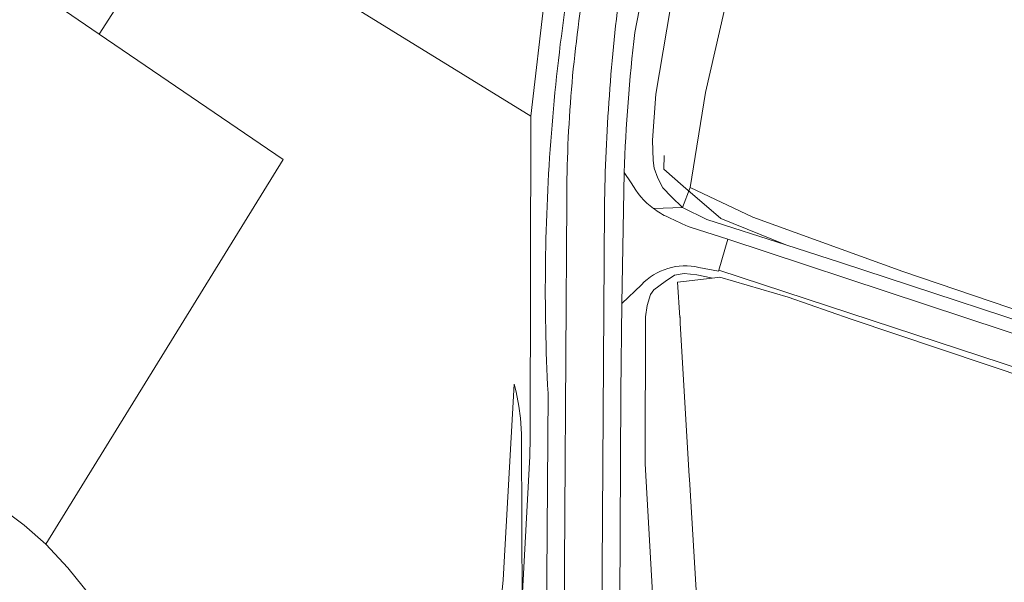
# Model space of a CAD drawing. Extents: x 184422 to 188298, y 343471 to 350189.
# Tile 235 of 256: x 185886 to 185964, y 348178 to 348223. Entities that reach past the tile are written whole.
import ezdxf

# ---------------------------------------------------------------- set-up
doc = ezdxf.new("R2010")
doc.units = 0
for name, color, linetype, lineweight in [('B-WA-GR-BEPLANTING_CULTUUR_HEESTERS-GV', 252, 'Continuous', 18), ('B-WA-GR-GRAS-GV', 252, 'Continuous', 13), ('B-WA-GW-TALUD_KRUIN-G', 252, 'Continuous', 18), ('B-WA-IE-TERREINAFSCHEIDING_KUNSTMATIG_HEKWERK-G', 252, 'IE-TERREINAFSCHEIDING-KUNSTMATIG', 18), ('B-WA-OG-TERREIN_ERF-GV', 252, 'Continuous', 18), ('B-WA-OG-WATER_SLOOT-GV', 252, 'Continuous', 18), ('B-WA-OG-WEG-GV', 252, 'Continuous', 18), ('B-WA-VH-VERHARDING_ASFALT-GV', 252, 'Continuous', 18), ('B-WA-VH-VERHARDING_HALFVERHARDING_GRIND-GV', 252, 'Continuous', 18), ('B-WA-VH-VERHARDING_STRAATBAKSTEEN-GV', 252, 'Continuous', 18)]:
    doc.layers.add(name, color=color, linetype=linetype, lineweight=lineweight)
doc.linetypes.add('IE-TERREINAFSCHEIDING-KUNSTMATIG', pattern='A,4,[82,NLCS.SHX,S=0.75,R=90,X=0,Y=0],4,-2', length=10)

msp = doc.modelspace()

# ---------------------------------------------------------------- linework, layer by layer
at = {"layer": 'B-WA-GR-BEPLANTING_CULTUUR_HEESTERS-GV', "flags": 128}
msp.add_lwpolyline([(185924.268, 348159.798), (185924.813, 348161.654), (185925.213, 348163.658), (185926.005, 348171.719), (185925.888, 348175.42), (185925.848, 348176.679), (185925.847, 348177.049), (185925.833, 348182.611), (185925.792, 348190.223), (185925.724, 348191.47), (185925.589, 348192.44), (185925.382, 348193.577), (185925.214, 348194.172), (185924.348, 348178.548), (185922.758, 348162.569)], dxfattribs=at)
msp.add_lwpolyline([(185924.268, 348159.798), (185924.813, 348161.654), (185925.213, 348163.658), (185926.005, 348171.719), (185925.888, 348175.42), (185925.848, 348176.679), (185925.847, 348177.049), (185925.833, 348182.611), (185925.792, 348190.223), (185925.724, 348191.47), (185925.589, 348192.44), (185925.382, 348193.577), (185925.214, 348194.172), (185924.348, 348178.548), (185922.758, 348162.569)], dxfattribs=at)
msp.add_lwpolyline([(185924.268, 348159.798), (185924.813, 348161.654), (185925.213, 348163.658), (185926.005, 348171.719), (185925.888, 348175.42), (185925.848, 348176.679), (185925.847, 348177.049), (185925.833, 348182.611), (185925.792, 348190.223), (185925.724, 348191.47), (185925.589, 348192.44), (185925.382, 348193.577), (185925.214, 348194.172), (185924.348, 348178.548), (185922.758, 348162.569)], dxfattribs=at)
at = {"layer": 'B-WA-GR-GRAS-GV', "flags": 128}
for points in [[(186025.279, 348355.307), (185973.16, 348288.35), (185961.519, 348271.617), (185954.601, 348260.501), (185949.259, 348250.169), (185944.306, 348234.102), (185940.499, 348217.485), (185939.258, 348209.887), (185944.274, 348207.542), (185956.264, 348203.194), (185974.751, 348196.896), (185994.965, 348188.6), (186007.55, 348184.015), (186039.642, 348167.629)], [(186025.279, 348355.307), (185973.16, 348288.35), (185961.519, 348271.617), (185954.601, 348260.501), (185949.259, 348250.169), (185944.306, 348234.102), (185940.499, 348217.485), (185939.258, 348209.887), (185944.274, 348207.542), (185956.264, 348203.194), (185974.751, 348196.896), (185994.965, 348188.6), (186007.55, 348184.015), (186039.642, 348167.629)], [(186025.279, 348355.307), (185973.16, 348288.35), (185961.519, 348271.617), (185954.601, 348260.501), (185949.259, 348250.169), (185944.306, 348234.102), (185940.499, 348217.485), (185939.258, 348209.887), (185944.274, 348207.542), (185956.264, 348203.194), (185974.751, 348196.896), (185994.965, 348188.6), (186007.55, 348184.015), (186039.642, 348167.629)], [(185939.164, 348232.957), (185936.534, 348217.355), (185936.248, 348213.695), (185936.302, 348212.055), (185936.393, 348211.435), (185936.696, 348210.642), (185937.095, 348209.885), (185937.784, 348209.152), (185938.666, 348208.291), (185939.258, 348209.887), (185940.499, 348217.485), (185944.306, 348234.102)], [(185939.164, 348232.957), (185936.534, 348217.355), (185936.248, 348213.695), (185936.302, 348212.055), (185936.393, 348211.435), (185936.696, 348210.642), (185937.095, 348209.885), (185937.784, 348209.152), (185938.666, 348208.291), (185939.258, 348209.887), (185940.499, 348217.485), (185944.306, 348234.102)], [(185939.164, 348232.957), (185936.534, 348217.355), (185936.248, 348213.695), (185936.302, 348212.055), (185936.393, 348211.435), (185936.696, 348210.642), (185937.095, 348209.885), (185937.784, 348209.152), (185938.666, 348208.291), (185939.258, 348209.887), (185940.499, 348217.485), (185944.306, 348234.102)], [(185925.847, 348177.049), (185926.476, 348188.433), (185926.48, 348189.885), (185926.551, 348215.598), (185898.842, 348232.713), (185892.074, 348222.161), (185906.761, 348212.13), (185887.815, 348181.388), (185889.583, 348179.498), (185890.788, 348177.996), (185893.155, 348175.031), (185894.64, 348172.552), (185903.004, 348164.789), (185909.266, 348158.925), (185911.798, 348157.859), (185913.557, 348156.785), (185915.844, 348156.026), (185919.041, 348158.609), (185921.06, 348160.137)], [(185925.847, 348177.049), (185926.476, 348188.433), (185926.48, 348189.885), (185926.551, 348215.598), (185898.842, 348232.713), (185892.074, 348222.161), (185906.761, 348212.13), (185887.815, 348181.388), (185889.583, 348179.498), (185890.788, 348177.996), (185893.155, 348175.031), (185894.64, 348172.552), (185903.004, 348164.789), (185909.266, 348158.925), (185911.798, 348157.859), (185913.557, 348156.785), (185915.844, 348156.026), (185919.041, 348158.609), (185921.06, 348160.137)], [(185925.847, 348177.049), (185926.476, 348188.433), (185926.48, 348189.885), (185926.551, 348215.598), (185898.842, 348232.713), (185892.074, 348222.161), (185906.761, 348212.13), (185887.815, 348181.388), (185889.583, 348179.498), (185890.788, 348177.996), (185893.155, 348175.031), (185894.64, 348172.552), (185903.004, 348164.789), (185909.266, 348158.925), (185911.798, 348157.859), (185913.557, 348156.785), (185915.844, 348156.026), (185919.041, 348158.609), (185921.06, 348160.137)], [(185939.976, 348173.736), (185939.207, 348186.595), (185939.187, 348186.828), (185938.461, 348199.071), (185938.478, 348199.558), (185938.435, 348199.505), (185938.268, 348202.334), (185938.735, 348202.388), (185941.037, 348202.657), (185940.953, 348202.684), (185939.809, 348202.933), (185938.781, 348203.035), (185938.017, 348202.897), (185937.269, 348202.38), (185936.379, 348201.734), (185936.106, 348201.348), (185935.831, 348200.465), (185935.702, 348199.559), (185935.669, 348187.806), (185936.328, 348176.085)], [(185939.976, 348173.736), (185939.207, 348186.595), (185939.187, 348186.828), (185938.461, 348199.071), (185938.478, 348199.558), (185938.435, 348199.505), (185938.268, 348202.334), (185938.735, 348202.388), (185941.037, 348202.657), (185940.953, 348202.684), (185939.809, 348202.933), (185938.781, 348203.035), (185938.017, 348202.897), (185937.269, 348202.38), (185936.379, 348201.734), (185936.106, 348201.348), (185935.831, 348200.465), (185935.702, 348199.559), (185935.669, 348187.806), (185936.328, 348176.085)], [(185939.976, 348173.736), (185939.207, 348186.595), (185939.187, 348186.828), (185938.461, 348199.071), (185938.478, 348199.558), (185938.435, 348199.505), (185938.268, 348202.334), (185938.735, 348202.388), (185941.037, 348202.657), (185940.953, 348202.684), (185939.809, 348202.933), (185938.781, 348203.035), (185938.017, 348202.897), (185937.269, 348202.38), (185936.379, 348201.734), (185936.106, 348201.348), (185935.831, 348200.465), (185935.702, 348199.559), (185935.669, 348187.806), (185936.328, 348176.085)], [(185966.48, 348194.553), (185952.133, 348199.377), (185947.081, 348201.148), (185941.64, 348202.727), (185941.037, 348202.657), (185938.735, 348202.388), (185938.268, 348202.334), (185938.435, 348199.505), (185938.478, 348199.558), (185938.461, 348199.071), (185939.187, 348186.828), (185939.207, 348186.595), (185939.976, 348173.736)], [(185966.48, 348194.553), (185952.133, 348199.377), (185947.081, 348201.148), (185941.64, 348202.727), (185941.037, 348202.657), (185938.735, 348202.388), (185938.268, 348202.334), (185938.435, 348199.505), (185938.478, 348199.558), (185938.461, 348199.071), (185939.187, 348186.828), (185939.207, 348186.595), (185939.976, 348173.736)], [(185966.48, 348194.553), (185952.133, 348199.377), (185947.081, 348201.148), (185941.64, 348202.727), (185941.037, 348202.657), (185938.735, 348202.388), (185938.268, 348202.334), (185938.435, 348199.505), (185938.478, 348199.558), (185938.461, 348199.071), (185939.187, 348186.828), (185939.207, 348186.595), (185939.976, 348173.736)], [(185922.758, 348162.569), (185924.348, 348178.548), (185925.214, 348194.172), (185925.382, 348193.577), (185925.589, 348192.44), (185925.724, 348191.47), (185925.792, 348190.223), (185925.833, 348182.611), (185925.847, 348177.049)], [(185922.758, 348162.569), (185924.348, 348178.548), (185925.214, 348194.172), (185925.382, 348193.577), (185925.589, 348192.44), (185925.724, 348191.47), (185925.792, 348190.223), (185925.833, 348182.611), (185925.847, 348177.049)], [(185922.758, 348162.569), (185924.348, 348178.548), (185925.214, 348194.172), (185925.382, 348193.577), (185925.589, 348192.44), (185925.724, 348191.47), (185925.792, 348190.223), (185925.833, 348182.611), (185925.847, 348177.049)]]:
    msp.add_lwpolyline(points, dxfattribs=at)
msp.add_lwpolyline([(185939.258, 348209.887), (185938.666, 348208.291), (185940.602, 348207.331), (185946.917, 348205.311), (185951.281, 348203.915), (185971.846, 348197.145), (185972.743, 348196.862), (185973.443, 348196.777), (185974.751, 348196.896), (185956.264, 348203.194), (185944.274, 348207.542)], close=True, dxfattribs=at)
msp.add_lwpolyline([(185939.258, 348209.887), (185938.666, 348208.291), (185940.602, 348207.331), (185946.917, 348205.311), (185951.281, 348203.915), (185971.846, 348197.145), (185972.743, 348196.862), (185973.443, 348196.777), (185974.751, 348196.896), (185956.264, 348203.194), (185944.274, 348207.542)], close=True, dxfattribs=at)
msp.add_lwpolyline([(185939.258, 348209.887), (185938.666, 348208.291), (185940.602, 348207.331), (185946.917, 348205.311), (185951.281, 348203.915), (185971.846, 348197.145), (185972.743, 348196.862), (185973.443, 348196.777), (185974.751, 348196.896), (185956.264, 348203.194), (185944.274, 348207.542)], close=True, dxfattribs=at)
at = {"layer": 'B-WA-GW-TALUD_KRUIN-G', "flags": 128}
msp.add_lwpolyline([(185900.03, 348130.178), (185904.96, 348134.951), (185919.67, 348153.514), (185923.668, 348158.442), (185924.268, 348159.798), (185924.813, 348161.654), (185925.213, 348163.658), (185926.005, 348171.719), (185925.888, 348175.42), (185925.848, 348176.679), (185925.847, 348177.049), (185925.833, 348182.611), (185925.792, 348190.223), (185925.724, 348191.47), (185925.589, 348192.44), (185925.382, 348193.577), (185925.214, 348194.172)], dxfattribs=at)
msp.add_lwpolyline([(185900.03, 348130.178), (185904.96, 348134.951), (185919.67, 348153.514), (185923.668, 348158.442), (185924.268, 348159.798), (185924.813, 348161.654), (185925.213, 348163.658), (185926.005, 348171.719), (185925.888, 348175.42), (185925.848, 348176.679), (185925.847, 348177.049), (185925.833, 348182.611), (185925.792, 348190.223), (185925.724, 348191.47), (185925.589, 348192.44), (185925.382, 348193.577), (185925.214, 348194.172)], dxfattribs=at)
msp.add_lwpolyline([(185900.03, 348130.178), (185904.96, 348134.951), (185919.67, 348153.514), (185923.668, 348158.442), (185924.268, 348159.798), (185924.813, 348161.654), (185925.213, 348163.658), (185926.005, 348171.719), (185925.888, 348175.42), (185925.848, 348176.679), (185925.847, 348177.049), (185925.833, 348182.611), (185925.792, 348190.223), (185925.724, 348191.47), (185925.589, 348192.44), (185925.382, 348193.577), (185925.214, 348194.172)], dxfattribs=at)
at = {"layer": 'B-WA-IE-TERREINAFSCHEIDING_KUNSTMATIG_HEKWERK-G', "flags": 128}
for points in [[(185937.192, 348212.467), (185937.159, 348211.369), (185938.696, 348209.996), (185941.71, 348207.41), (185946.917, 348205.311)], [(185937.192, 348212.467), (185937.159, 348211.369), (185938.696, 348209.996), (185941.71, 348207.41), (185946.917, 348205.311)], [(185937.192, 348212.467), (185937.159, 348211.369), (185938.696, 348209.996), (185941.71, 348207.41), (185946.917, 348205.311)], [(186131.549, 348127.428), (186127.806, 348131.124), (186126.635, 348132.557), (186124.037, 348134.846), (186119.373, 348138.955), (186114.333, 348142.525), (186113.045, 348143.522), (186112.388, 348143.974), (186111.716, 348144.437), (186110.728, 348144.99), (186108.799, 348145.76), (186107.245, 348146.234), (186106.581, 348146.394), (186106.346, 348146.451), (186101.12, 348147.707), (186088.004, 348148.505), (186083.15, 348148.812), (186081.714, 348148.93), (186080.29, 348149.046), (186079.313, 348149.2), (186077.313, 348149.517), (186073.928, 348150.137), (186064.163, 348151.971), (186059.773, 348153.243), (186054.527, 348155.174), (186048.755, 348157.4), (186042.695, 348160.13), (186027.774, 348167.705), (186012.339, 348175.542), (186004.495, 348179.114), (185995.627, 348183.283), (185994.481, 348183.771), (185980.864, 348189.172), (185976.551, 348190.785), (185966.48, 348194.553), (185952.133, 348199.377), (185947.081, 348201.148), (185941.64, 348202.727)], [(186131.549, 348127.428), (186127.806, 348131.124), (186126.635, 348132.557), (186124.037, 348134.846), (186119.373, 348138.955), (186114.333, 348142.525), (186113.045, 348143.522), (186112.388, 348143.974), (186111.716, 348144.437), (186110.728, 348144.99), (186108.799, 348145.76), (186107.245, 348146.234), (186106.581, 348146.394), (186106.346, 348146.451), (186101.12, 348147.707), (186088.004, 348148.505), (186083.15, 348148.812), (186081.714, 348148.93), (186080.29, 348149.046), (186079.313, 348149.2), (186077.313, 348149.517), (186073.928, 348150.137), (186064.163, 348151.971), (186059.773, 348153.243), (186054.527, 348155.174), (186048.755, 348157.4), (186042.695, 348160.13), (186027.774, 348167.705), (186012.339, 348175.542), (186004.495, 348179.114), (185995.627, 348183.283), (185994.481, 348183.771), (185980.864, 348189.172), (185976.551, 348190.785), (185966.48, 348194.553), (185952.133, 348199.377), (185947.081, 348201.148), (185941.64, 348202.727)], [(186131.549, 348127.428), (186127.806, 348131.124), (186126.635, 348132.557), (186124.037, 348134.846), (186119.373, 348138.955), (186114.333, 348142.525), (186113.045, 348143.522), (186112.388, 348143.974), (186111.716, 348144.437), (186110.728, 348144.99), (186108.799, 348145.76), (186107.245, 348146.234), (186106.581, 348146.394), (186106.346, 348146.451), (186101.12, 348147.707), (186088.004, 348148.505), (186083.15, 348148.812), (186081.714, 348148.93), (186080.29, 348149.046), (186079.313, 348149.2), (186077.313, 348149.517), (186073.928, 348150.137), (186064.163, 348151.971), (186059.773, 348153.243), (186054.527, 348155.174), (186048.755, 348157.4), (186042.695, 348160.13), (186027.774, 348167.705), (186012.339, 348175.542), (186004.495, 348179.114), (185995.627, 348183.283), (185994.481, 348183.771), (185980.864, 348189.172), (185976.551, 348190.785), (185966.48, 348194.553), (185952.133, 348199.377), (185947.081, 348201.148), (185941.64, 348202.727)]]:
    msp.add_lwpolyline(points, dxfattribs=at)
at = {"layer": 'B-WA-OG-TERREIN_ERF-GV', "flags": 128}
msp.add_lwpolyline([(185873.067, 348267.82), (185880.809, 348256.328), (185880.348, 348249.53), (185871.503, 348236.21), (185892.074, 348222.161), (185898.842, 348232.713), (185926.551, 348215.598), (185927.648, 348224.994), (185929.349, 348236.981), (185930.316, 348241.184), (185937.632, 348263.316), (185944.452, 348276.324), (185945.783, 348275.536), (185911.338, 348322.048), (185909.606, 348322.114), (185910.455, 348320.992), (185900.834, 348314.015), (185902.772, 348310.952), (185868.742, 348288.234), (185865.87, 348292.829), (185906.587, 348322.228), (185902.851, 348327.066)], dxfattribs=at)
msp.add_lwpolyline([(185873.067, 348267.82), (185880.809, 348256.328), (185880.348, 348249.53), (185871.503, 348236.21), (185892.074, 348222.161), (185898.842, 348232.713), (185926.551, 348215.598), (185927.648, 348224.994), (185929.349, 348236.981), (185930.316, 348241.184), (185937.632, 348263.316), (185944.452, 348276.324), (185945.783, 348275.536), (185911.338, 348322.048), (185909.606, 348322.114), (185910.455, 348320.992), (185900.834, 348314.015), (185902.772, 348310.952), (185868.742, 348288.234), (185865.87, 348292.829), (185906.587, 348322.228), (185902.851, 348327.066)], dxfattribs=at)
msp.add_lwpolyline([(185873.067, 348267.82), (185880.809, 348256.328), (185880.348, 348249.53), (185871.503, 348236.21), (185892.074, 348222.161), (185898.842, 348232.713), (185926.551, 348215.598), (185927.648, 348224.994), (185929.349, 348236.981), (185930.316, 348241.184), (185937.632, 348263.316), (185944.452, 348276.324), (185945.783, 348275.536), (185911.338, 348322.048), (185909.606, 348322.114), (185910.455, 348320.992), (185900.834, 348314.015), (185902.772, 348310.952), (185868.742, 348288.234), (185865.87, 348292.829), (185906.587, 348322.228), (185902.851, 348327.066)], dxfattribs=at)
msp.add_lwpolyline([(185887.815, 348181.388), (185906.761, 348212.13), (185892.074, 348222.161), (185871.503, 348236.21), (185856.569, 348246.409), (185851.854, 348241.914), (185850.377, 348244.015), (185827.41, 348224.347), (185833.709, 348218.705), (185846.454, 348208.998), (185856.629, 348201.623), (185863.21, 348196.863), (185874.121, 348190.477), (185881.472, 348186.352), (185886.073, 348182.926)], close=True, dxfattribs=at)
msp.add_lwpolyline([(185887.815, 348181.388), (185906.761, 348212.13), (185892.074, 348222.161), (185871.503, 348236.21), (185856.569, 348246.409), (185851.854, 348241.914), (185850.377, 348244.015), (185827.41, 348224.347), (185833.709, 348218.705), (185846.454, 348208.998), (185856.629, 348201.623), (185863.21, 348196.863), (185874.121, 348190.477), (185881.472, 348186.352), (185886.073, 348182.926)], close=True, dxfattribs=at)
msp.add_lwpolyline([(185887.815, 348181.388), (185906.761, 348212.13), (185892.074, 348222.161), (185871.503, 348236.21), (185856.569, 348246.409), (185851.854, 348241.914), (185850.377, 348244.015), (185827.41, 348224.347), (185833.709, 348218.705), (185846.454, 348208.998), (185856.629, 348201.623), (185863.21, 348196.863), (185874.121, 348190.477), (185881.472, 348186.352), (185886.073, 348182.926)], close=True, dxfattribs=at)
at = {"layer": 'B-WA-OG-WATER_SLOOT-GV', "flags": 128}
msp.add_lwpolyline([(185890.788, 348177.996), (185889.583, 348179.498), (185887.815, 348181.388), (185886.073, 348182.926), (185881.472, 348186.352)], dxfattribs=at)
msp.add_lwpolyline([(185890.788, 348177.996), (185889.583, 348179.498), (185887.815, 348181.388), (185886.073, 348182.926), (185881.472, 348186.352)], dxfattribs=at)
msp.add_lwpolyline([(185890.788, 348177.996), (185889.583, 348179.498), (185887.815, 348181.388), (185886.073, 348182.926), (185881.472, 348186.352)], dxfattribs=at)
at = {"layer": 'B-WA-OG-WEG-GV', "flags": 128}
for points in [[(185931.136, 348234.778), (185929.349, 348236.981), (185927.648, 348224.994), (185926.551, 348215.598), (185926.48, 348189.885), (185926.476, 348188.433), (185925.847, 348177.049), (185925.848, 348176.679), (185925.888, 348175.42), (185926.005, 348171.719), (185925.213, 348163.658), (185924.813, 348161.654), (185924.268, 348159.798), (185925.544, 348159.274), (185927.407, 348161.762)], [(185931.136, 348234.778), (185929.349, 348236.981), (185927.648, 348224.994), (185926.551, 348215.598), (185926.48, 348189.885), (185926.476, 348188.433), (185925.847, 348177.049), (185925.848, 348176.679), (185925.888, 348175.42), (185926.005, 348171.719), (185925.213, 348163.658), (185924.813, 348161.654), (185924.268, 348159.798), (185925.544, 348159.274), (185927.407, 348161.762)], [(185931.136, 348234.778), (185929.349, 348236.981), (185927.648, 348224.994), (185926.551, 348215.598), (185926.48, 348189.885), (185926.476, 348188.433), (185925.847, 348177.049), (185925.848, 348176.679), (185925.888, 348175.42), (185926.005, 348171.719), (185925.213, 348163.658), (185924.813, 348161.654), (185924.268, 348159.798), (185925.544, 348159.274), (185927.407, 348161.762)], [(185937.817, 348237.542), (185934.842, 348222.274)], [(185937.817, 348237.542), (185934.842, 348222.274)], [(185937.817, 348237.542), (185934.842, 348222.274)], [(185936.351, 348208.209), (185938.666, 348208.291), (185937.784, 348209.152), (185937.095, 348209.885), (185936.696, 348210.642), (185936.393, 348211.435), (185936.302, 348212.055), (185936.248, 348213.695), (185936.534, 348217.355), (185939.164, 348232.957)], [(185936.351, 348208.209), (185938.666, 348208.291), (185937.784, 348209.152), (185937.095, 348209.885), (185936.696, 348210.642), (185936.393, 348211.435), (185936.302, 348212.055), (185936.248, 348213.695), (185936.534, 348217.355), (185939.164, 348232.957)], [(185936.351, 348208.209), (185938.666, 348208.291), (185937.784, 348209.152), (185937.095, 348209.885), (185936.696, 348210.642), (185936.393, 348211.435), (185936.302, 348212.055), (185936.248, 348213.695), (185936.534, 348217.355), (185939.164, 348232.957)], [(185933.988, 348211.102), (185934.558, 348210.276)], [(185933.988, 348211.102), (185934.558, 348210.276)], [(185933.988, 348211.102), (185934.558, 348210.276)], [(186080.811, 348152.352), (186090.036, 348156.749), (186091.597, 348158.387), (186094.864, 348162.687), (186091.814, 348159.609), (186088.535, 348158.327), (186085.027, 348157.491), (186082.81, 348157.483), (186078.715, 348157.468), (186057.401, 348160.95), (186053.288, 348161.983), (186042.177, 348166.393), (186039.642, 348167.629), (186007.55, 348184.015), (185994.965, 348188.6), (185974.751, 348196.896), (185973.443, 348196.777), (185972.743, 348196.862), (185971.846, 348197.145), (185951.281, 348203.915), (185946.917, 348205.311), (185940.602, 348207.331), (185938.666, 348208.291), (185936.351, 348208.209)], [(186080.811, 348152.352), (186090.036, 348156.749), (186091.597, 348158.387), (186094.864, 348162.687), (186091.814, 348159.609), (186088.535, 348158.327), (186085.027, 348157.491), (186082.81, 348157.483), (186078.715, 348157.468), (186057.401, 348160.95), (186053.288, 348161.983), (186042.177, 348166.393), (186039.642, 348167.629), (186007.55, 348184.015), (185994.965, 348188.6), (185974.751, 348196.896), (185973.443, 348196.777), (185972.743, 348196.862), (185971.846, 348197.145), (185951.281, 348203.915), (185946.917, 348205.311), (185940.602, 348207.331), (185938.666, 348208.291), (185936.351, 348208.209)], [(186080.811, 348152.352), (186090.036, 348156.749), (186091.597, 348158.387), (186094.864, 348162.687), (186091.814, 348159.609), (186088.535, 348158.327), (186085.027, 348157.491), (186082.81, 348157.483), (186078.715, 348157.468), (186057.401, 348160.95), (186053.288, 348161.983), (186042.177, 348166.393), (186039.642, 348167.629), (186007.55, 348184.015), (185994.965, 348188.6), (185974.751, 348196.896), (185973.443, 348196.777), (185972.743, 348196.862), (185971.846, 348197.145), (185951.281, 348203.915), (185946.917, 348205.311), (185940.602, 348207.331), (185938.666, 348208.291), (185936.351, 348208.209)], [(185939.338, 348206.702), (185942.289, 348205.777), (185973.85, 348195.337)], [(185939.338, 348206.702), (185942.289, 348205.777), (185973.85, 348195.337)], [(185939.338, 348206.702), (185942.289, 348205.777), (185973.85, 348195.337)], [(185972.931, 348192.985), (185941.563, 348203.306), (185941.531, 348203.204), (185939.963, 348203.514)], [(185972.931, 348192.985), (185941.563, 348203.306), (185941.531, 348203.204), (185939.963, 348203.514)], [(185972.931, 348192.985), (185941.563, 348203.306), (185941.531, 348203.204), (185939.963, 348203.514)], [(185936.328, 348176.085), (185935.669, 348187.806), (185935.702, 348199.559), (185935.831, 348200.465), (185936.106, 348201.348), (185936.379, 348201.734), (185937.269, 348202.38), (185938.017, 348202.897), (185938.781, 348203.035), (185939.809, 348202.933), (185940.953, 348202.684), (185941.037, 348202.657), (185941.64, 348202.727), (185947.081, 348201.148), (185952.133, 348199.377), (185966.48, 348194.553)], [(185936.328, 348176.085), (185935.669, 348187.806), (185935.702, 348199.559), (185935.831, 348200.465), (185936.106, 348201.348), (185936.379, 348201.734), (185937.269, 348202.38), (185938.017, 348202.897), (185938.781, 348203.035), (185939.809, 348202.933), (185940.953, 348202.684), (185941.037, 348202.657), (185941.64, 348202.727), (185947.081, 348201.148), (185952.133, 348199.377), (185966.48, 348194.553)], [(185936.328, 348176.085), (185935.669, 348187.806), (185935.702, 348199.559), (185935.831, 348200.465), (185936.106, 348201.348), (185936.379, 348201.734), (185937.269, 348202.38), (185938.017, 348202.897), (185938.781, 348203.035), (185939.809, 348202.933), (185940.953, 348202.684), (185941.037, 348202.657), (185941.64, 348202.727), (185947.081, 348201.148), (185952.133, 348199.377), (185966.48, 348194.553)], [(185935.372, 348202.123), (185933.821, 348200.62), (185933.742, 348193.543), (185933.62, 348171.148), (185933.601, 348167.671), (185941.778, 348164.636), (185942.101, 348165.678)], [(185935.372, 348202.123), (185933.821, 348200.62), (185933.742, 348193.543), (185933.62, 348171.148), (185933.601, 348167.671), (185941.778, 348164.636), (185942.101, 348165.678)], [(185935.372, 348202.123), (185933.821, 348200.62), (185933.742, 348193.543), (185933.62, 348171.148), (185933.601, 348167.671), (185941.778, 348164.636), (185942.101, 348165.678)], [(185927.759, 348171.441), (185927.918, 348193.461)], [(185927.759, 348171.441), (185927.918, 348193.461)], [(185927.759, 348171.441), (185927.918, 348193.461)]]:
    msp.add_lwpolyline(points, dxfattribs=at)
at = {"layer": 'B-WA-OG-WEG-GV'}
for points in [[(185928.186, 348214.247, -0.032434), (185931.136, 348234.778)], [(185928.186, 348214.247, -0.032434), (185931.136, 348234.778)], [(185928.186, 348214.247, -0.032434), (185931.136, 348234.778)], [(185934.842, 348222.274, 0.017866), (185933.988, 348211.102)], [(185934.842, 348222.274, 0.017866), (185933.988, 348211.102)], [(185934.842, 348222.274, 0.017866), (185933.988, 348211.102)], [(185927.918, 348193.461, -0.032521), (185928.186, 348214.247)], [(185927.918, 348193.461, -0.032521), (185928.186, 348214.247)], [(185927.918, 348193.461, -0.032521), (185928.186, 348214.247)], [(185934.558, 348210.276, 0.109291), (185936.351, 348208.209)], [(185934.558, 348210.276, 0.109291), (185936.351, 348208.209)], [(185934.558, 348210.276, 0.109291), (185936.351, 348208.209)], [(185936.351, 348208.209, 0.053524), (185937.505, 348207.529)], [(185936.351, 348208.209, 0.053524), (185937.505, 348207.529)], [(185936.351, 348208.209, 0.053524), (185937.505, 348207.529)], [(185937.505, 348207.529, 0.023288), (185939.338, 348206.702)], [(185937.505, 348207.529, 0.023288), (185939.338, 348206.702)], [(185937.505, 348207.529, 0.023288), (185939.338, 348206.702)], [(185939.963, 348203.514, 0.268135), (185935.372, 348202.123)], [(185939.963, 348203.514, 0.268135), (185935.372, 348202.123)], [(185939.963, 348203.514, 0.268135), (185935.372, 348202.123)]]:
    msp.add_lwpolyline(points, format="xyb", dxfattribs=at)
at = {"layer": 'B-WA-VH-VERHARDING_ASFALT-GV', "flags": 128}
for points in [[(185934.842, 348222.274), (185937.817, 348237.542)], [(185934.842, 348222.274), (185937.817, 348237.542)], [(185934.842, 348222.274), (185937.817, 348237.542)], [(185932.425, 348208.329), (185932.183, 348171.22), (185933.62, 348171.148), (185933.742, 348193.543), (185933.821, 348200.62), (185933.988, 348211.102)], [(185932.425, 348208.329), (185932.183, 348171.22), (185933.62, 348171.148), (185933.742, 348193.543), (185933.821, 348200.62), (185933.988, 348211.102)], [(185932.425, 348208.329), (185932.183, 348171.22), (185933.62, 348171.148), (185933.742, 348193.543), (185933.821, 348200.62), (185933.988, 348211.102)], [(185927.918, 348193.461), (185927.759, 348171.441), (185929.176, 348171.37), (185929.42, 348208.911)], [(185927.918, 348193.461), (185927.759, 348171.441), (185929.176, 348171.37), (185929.42, 348208.911)], [(185927.918, 348193.461), (185927.759, 348171.441), (185929.176, 348171.37), (185929.42, 348208.911)], [(185929.42, 348208.911), (185929.176, 348171.37)], [(185929.42, 348208.911), (185929.176, 348171.37)], [(185929.42, 348208.911), (185929.176, 348171.37)], [(185929.176, 348171.37), (185932.183, 348171.22), (185932.425, 348208.329)], [(185929.176, 348171.37), (185932.183, 348171.22), (185932.425, 348208.329)], [(185929.176, 348171.37), (185932.183, 348171.22), (185932.425, 348208.329)]]:
    msp.add_lwpolyline(points, dxfattribs=at)
at = {"layer": 'B-WA-VH-VERHARDING_ASFALT-GV'}
for points in [[(185931.136, 348234.778, 0.032434), (185928.186, 348214.247)], [(185931.136, 348234.778, 0.032434), (185928.186, 348214.247)], [(185931.136, 348234.778, 0.032434), (185928.186, 348214.247)], [(185930.891, 348226.499, 0.041985), (185929.42, 348208.911)], [(185929.42, 348208.911, -0.041985), (185930.891, 348226.499)], [(185930.891, 348226.499, 0.041985), (185929.42, 348208.911)], [(185929.42, 348208.911, -0.041985), (185930.891, 348226.499)], [(185930.891, 348226.499, 0.041985), (185929.42, 348208.911)], [(185929.42, 348208.911, -0.041985), (185930.891, 348226.499)], [(185932.425, 348208.329, -0.028413), (185933.712, 348226.136)], [(185933.712, 348226.136, 0.028413), (185932.425, 348208.329)], [(185932.425, 348208.329, -0.028413), (185933.712, 348226.136)], [(185933.712, 348226.136, 0.028413), (185932.425, 348208.329)], [(185932.425, 348208.329, -0.028413), (185933.712, 348226.136)], [(185933.712, 348226.136, 0.028413), (185932.425, 348208.329)], [(185933.988, 348211.102, -0.017866), (185934.842, 348222.274)], [(185933.988, 348211.102, -0.017866), (185934.842, 348222.274)], [(185933.988, 348211.102, -0.017866), (185934.842, 348222.274)], [(185928.186, 348214.247, 0.032521), (185927.918, 348193.461)], [(185928.186, 348214.247, 0.032521), (185927.918, 348193.461)], [(185928.186, 348214.247, 0.032521), (185927.918, 348193.461)]]:
    msp.add_lwpolyline(points, format="xyb", dxfattribs=at)
at = {"layer": 'B-WA-VH-VERHARDING_HALFVERHARDING_GRIND-GV', "flags": 128}
msp.add_lwpolyline([(185973.85, 348195.337), (185942.289, 348205.777), (185941.563, 348203.306), (185972.931, 348192.985)], dxfattribs=at)
msp.add_lwpolyline([(185973.85, 348195.337), (185942.289, 348205.777), (185941.563, 348203.306), (185972.931, 348192.985)], dxfattribs=at)
msp.add_lwpolyline([(185973.85, 348195.337), (185942.289, 348205.777), (185941.563, 348203.306), (185972.931, 348192.985)], dxfattribs=at)
at = {"layer": 'B-WA-VH-VERHARDING_STRAATBAKSTEEN-GV', "flags": 128}
for points in [[(185934.558, 348210.276), (185933.988, 348211.102), (185933.821, 348200.62), (185935.372, 348202.123)], [(185934.558, 348210.276), (185933.988, 348211.102), (185933.821, 348200.62), (185935.372, 348202.123)], [(185934.558, 348210.276), (185933.988, 348211.102), (185933.821, 348200.62), (185935.372, 348202.123)], [(185939.963, 348203.514), (185941.531, 348203.204), (185941.563, 348203.306), (185942.289, 348205.777), (185939.338, 348206.702)], [(185939.963, 348203.514), (185941.531, 348203.204), (185941.563, 348203.306), (185942.289, 348205.777), (185939.338, 348206.702)], [(185939.963, 348203.514), (185941.531, 348203.204), (185941.563, 348203.306), (185942.289, 348205.777), (185939.338, 348206.702)]]:
    msp.add_lwpolyline(points, dxfattribs=at)
at = {"layer": 'B-WA-VH-VERHARDING_STRAATBAKSTEEN-GV'}
for points in [[(185936.351, 348208.209, -0.109291), (185934.558, 348210.276)], [(185936.351, 348208.209, -0.109291), (185934.558, 348210.276)], [(185936.351, 348208.209, -0.109291), (185934.558, 348210.276)], [(185937.505, 348207.529, -0.053524), (185936.351, 348208.209)], [(185937.505, 348207.529, -0.053524), (185936.351, 348208.209)], [(185937.505, 348207.529, -0.053524), (185936.351, 348208.209)], [(185939.338, 348206.702, -0.023288), (185937.505, 348207.529)], [(185939.338, 348206.702, -0.023288), (185937.505, 348207.529)], [(185939.338, 348206.702, -0.023288), (185937.505, 348207.529)], [(185935.372, 348202.123, -0.268135), (185939.963, 348203.514)], [(185935.372, 348202.123, -0.268135), (185939.963, 348203.514)], [(185935.372, 348202.123, -0.268135), (185939.963, 348203.514)]]:
    msp.add_lwpolyline(points, format="xyb", dxfattribs=at)

doc.saveas('drawing.dxf')
